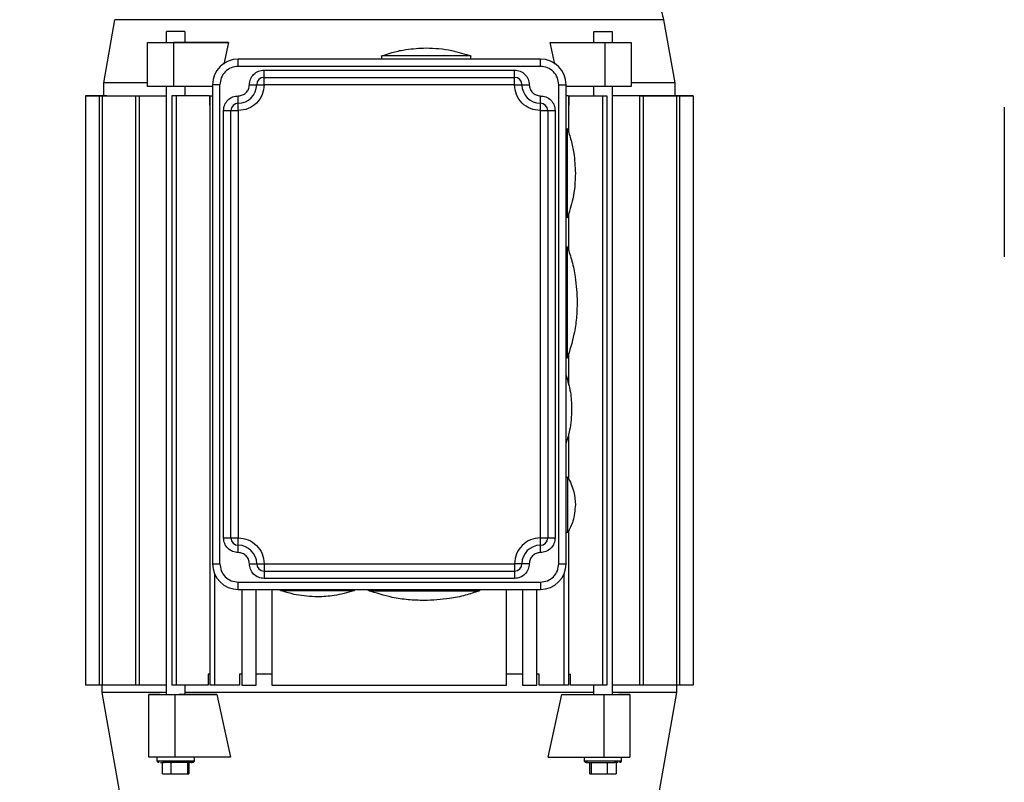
# Model space of a CAD drawing. Header units: inches. Extents: x 170 to 312, y 215 to 248.
# Tile 153 of 256: x 206.99 to 207.647, y 223.603 to 224.112. Entities that reach past the tile are written whole.
import ezdxf

# ---------------------------------------------------------------- set-up
doc = ezdxf.new("R2010")
doc.units = ezdxf.units.IN
doc.header["$LTSCALE"] = 0.25
doc.header["$MEASUREMENT"] = 0
doc.linetypes.add('PHANTOM2', pattern=[1.25, 0.625, -0.125, 0.125, -0.125, 0.125, -0.125])
for name, color, linetype in [('ANNOTATIONS', 1, 'Continuous'), ('HIDDEN', 6, 'PHANTOM2'), ('STANDARD MOTOR RH', 7, 'Continuous')]:
    doc.layers.add(name, color=color, linetype=linetype)
doc.styles.add('ARIAL', font='arial.ttf', dxfattribs={"height": 0.09375})
doc.dimstyles.new('STANDARD$0', dxfattribs={"dimtxt": 0.09375, "dimasz": 0.09375, "dimexe": 0.03125, "dimexo": 0.046875, "dimgap": 0.09, "dimtad": 0, "dimtih": 1, "dimtoh": 1, "dimdec": 4, "dimzin": 0, "dimdsep": 46, "dimtxsty": 'ARIAL', "dimcen": 0.09, "dimadec": 0, "dimazin": 0, "dimtfac": 1, "dimtdec": 4, "dimtofl": 0, "dimtmove": 0, "dimatfit": 1, "dimfxl": 1, "dimtolj": 1, "dimtzin": 0, "dimarcsym": 0})

# ---------------------------------------------------------------- blocks, each defined once
blk = doc.blocks.new('*D129')
at = {"layer": 'ANNOTATIONS', "color": 0, "lineweight": -2, "transparency": 16777216}
for p, q in [((206.42401, 223.58699), (206.42401, 225.15415)), ((207.51763, 224.58001), (207.51763, 225.15415)), ((206.51776, 225.1229), (206.68571, 225.1229)), ((207.42388, 225.1229), (207.25593, 225.1229))]:
    blk.add_line(p, q, dxfattribs=at)
at = {"layer": 'ANNOTATIONS', "color": 0, "transparency": 16777216}
for points in [[(206.51776, 225.13852), (206.51776, 225.10727), (206.42401, 225.1229)], [(207.42388, 225.13852), (207.42388, 225.10727), (207.51763, 225.1229)]]:
    blk.add_solid(points, dxfattribs=at)
at = {"layer": 'defpoints', "color": 0, "transparency": 16777216}
for p in [(206.42401, 225.1229), (207.51763, 224.53313), (206.42401, 223.54011)]:
    blk.add_point(p, dxfattribs=at)
at = {"layer": 'ANNOTATIONS', "color": 0, "transparency": 16777216, "insert": (206.97082, 225.1229), "char_height": 0.09375, "attachment_point": 5, "style": 'ARIAL'}
blk.add_mtext('\\A1;17 3/8"', dxfattribs=at)
blk = doc.blocks.new('*D119')
at = {"layer": 'ANNOTATIONS', "color": 0, "lineweight": -2, "transparency": 16777216}
for p, q in [((206.42401, 223.58699), (206.42401, 225.58786)), ((207.64739, 225.01326), (207.64739, 225.58786)), ((206.51776, 225.55661), (206.8546, 225.55661)), ((207.55364, 225.55661), (207.2168, 225.55661))]:
    blk.add_line(p, q, dxfattribs=at)
at = {"layer": 'ANNOTATIONS', "color": 0, "transparency": 16777216}
for points in [[(206.51776, 225.57224), (206.51776, 225.54099), (206.42401, 225.55661)], [(207.55364, 225.57224), (207.55364, 225.54099), (207.64739, 225.55661)]]:
    blk.add_solid(points, dxfattribs=at)
at = {"layer": 'defpoints', "color": 0, "transparency": 16777216}
for p in [(207.64739, 225.55661), (207.64739, 224.96638), (206.42401, 223.54011)]:
    blk.add_point(p, dxfattribs=at)
at = {"layer": 'ANNOTATIONS', "color": 0, "transparency": 16777216, "insert": (207.0357, 225.55661), "char_height": 0.09375, "attachment_point": 5, "style": 'ARIAL'}
blk.add_mtext('\\A1;20"', dxfattribs=at)

msp = doc.modelspace()

# ---------------------------------------------------------------- linework, layer by layer
at = {"layer": 'HIDDEN'}
msp.add_line((207.64739, 224.96638), (207.64739, 223.93569), dxfattribs=at)
at = {"layer": 'STANDARD MOTOR RH'}
for p, q in [((207.04587, 224.07001), (207.05332, 224.11225)), ((207.41982, 224.11225), (207.42727, 224.07001)), ((207.08774, 224.09707), (207.08774, 224.10446)), ((207.10005, 224.10446), (207.08774, 224.10446)), ((207.10005, 224.10446), (207.10005, 224.09707)), ((207.37309, 224.09708), (207.37309, 224.10446)), ((207.37309, 224.10446), (207.38539, 224.10446)), ((207.38539, 224.10446), (207.38539, 224.09708)), ((207.075, 224.09707), (207.08484, 224.09708)), ((207.075, 224.06755), (207.075, 224.09707)), ((207.075, 224.09707), (207.10005, 224.09707)), ((207.08484, 224.09708), (207.08774, 224.09708)), ((207.12911, 224.09708), (207.0924, 224.09707)), ((207.0924, 224.09707), (207.0924, 224.06755)), ((207.10005, 224.09708), (207.12911, 224.09708)), ((207.12911, 224.09708), (207.12593, 224.08255)), ((207.34721, 224.08255), (207.34403, 224.09708)), ((207.34403, 224.09708), (207.39814, 224.09708)), ((207.38074, 224.06755), (207.38074, 224.09708)), ((207.39814, 224.09708), (207.39814, 224.06755)), ((207.13568, 224.08108), (207.13568, 224.086)), ((207.33746, 224.086), (207.13568, 224.086)), ((207.23165, 224.086), (207.23165, 224.08816)), ((207.2907, 224.08816), (207.2907, 224.086)), ((207.33746, 224.08108), (207.33746, 224.086)), ((207.33746, 224.08108), (207.13568, 224.08108)), ((207.15291, 224.06878), (207.15291, 224.07862)), ((207.15291, 224.07862), (207.32023, 224.07862)), ((207.32023, 224.07332), (207.32023, 224.07862)), ((207.04587, 224.0614), (207.04587, 224.07001)), ((207.15291, 224.0737), (207.32023, 224.0737)), ((207.42727, 224.07001), (207.42727, 224.0614)), ((207.0924, 224.06755), (207.075, 224.06755)), ((207.08775, 223.66154), (207.08774, 224.06755)), ((207.11846, 224.06755), (207.0924, 224.06755)), ((207.10005, 224.06755), (207.10005, 224.0614)), ((207.12338, 224.06878), (207.11846, 224.06878)), ((207.11846, 224.06878), (207.11846, 223.74889)), ((207.11846, 224.06878), (207.11846, 224.06878)), ((207.12338, 223.74889), (207.12338, 224.06878)), ((207.14307, 224.06878), (207.15291, 224.06878)), ((207.32023, 224.06878), (207.15291, 224.06878)), ((207.32023, 224.06878), (207.33007, 224.06878)), ((207.34976, 223.7489), (207.34976, 224.06878)), ((207.34976, 224.06878), (207.35468, 224.06878)), ((207.35468, 223.7489), (207.35468, 224.06878)), ((207.39397, 224.06755), (207.35468, 224.06755)), ((207.37309, 224.0614), (207.37309, 224.06755)), ((207.3854, 224.06755), (207.3854, 223.66154)), ((207.03357, 224.0614), (207.08774, 224.0614)), ((207.03357, 224.0614), (207.03357, 223.66769)), ((207.03357, 224.0614), (207.04864, 224.0614)), ((207.04793, 224.0614), (207.03357, 224.0614)), ((207.03357, 224.0614), (207.04587, 224.0614)), ((207.03357, 224.0614), (207.03357, 224.0614)), ((207.0427, 224.0614), (207.0427, 223.66769)), ((207.04478, 224.0614), (207.04478, 223.66769)), ((207.04864, 224.0614), (207.04864, 224.0614)), ((207.06699, 224.0614), (207.067, 223.66769)), ((207.06939, 224.0614), (207.06939, 223.66769)), ((207.09133, 224.0614), (207.09133, 223.66769)), ((207.1164, 224.0614), (207.09133, 224.0614)), ((207.09414, 224.0614), (207.09414, 223.66769)), ((207.1164, 224.0614), (207.1164, 224.05524)), ((207.11684, 224.0614), (207.11846, 224.0614)), ((207.11684, 223.66769), (207.11684, 224.0614)), ((207.13568, 224.05503), (207.13568, 224.06139)), ((207.33746, 224.05155), (207.33746, 224.06044)), ((207.3563, 224.0614), (207.35468, 224.0614)), ((207.3563, 224.0614), (207.3563, 224.03699)), ((207.35674, 224.05525), (207.35674, 224.0614)), ((207.35674, 224.0614), (207.38181, 224.0614)), ((207.379, 224.0614), (207.379, 223.6677)), ((207.38181, 224.0614), (207.38181, 223.6677)), ((207.43044, 224.0614), (207.3854, 224.0614)), ((207.40362, 224.0614), (207.43957, 224.0614)), ((207.40375, 224.0614), (207.40375, 223.6677)), ((207.40615, 224.0614), (207.40615, 223.6677)), ((207.43957, 224.0614), (207.40653, 224.0614)), ((207.41313, 224.0614), (207.43957, 224.0614)), ((207.43957, 224.0614), (207.42709, 224.0614)), ((207.42727, 224.0614), (207.43044, 224.0614)), ((207.43044, 224.0614), (207.42727, 224.0614)), ((207.42836, 224.0614), (207.42836, 223.6677)), ((207.43044, 224.0614), (207.43044, 223.6677)), ((207.43044, 224.0614), (207.43044, 224.0614)), ((207.43957, 224.0614), (207.43957, 223.6677)), ((207.43957, 224.0614), (207.43957, 224.0614)), ((207.1164, 224.05524), (207.11684, 224.05524)), ((207.12584, 224.05155), (207.13568, 224.05155)), ((207.12584, 223.76612), (207.12584, 224.05155)), ((207.13076, 223.76612), (207.13076, 224.05155)), ((207.13568, 224.05155), (207.13569, 223.76612)), ((207.33746, 224.05155), (207.3473, 224.05155)), ((207.33746, 223.76612), (207.33746, 224.05155)), ((207.34238, 224.05155), (207.34238, 223.76612)), ((207.3473, 224.05155), (207.3473, 223.76612)), ((207.3563, 224.05525), (207.35674, 224.05525)), ((207.35468, 224.03925), (207.35561, 224.03925)), ((207.35561, 223.9802), (207.35468, 223.9802)), ((207.3563, 223.98276), (207.3563, 223.9581)), ((207.35468, 223.96051), (207.35558, 223.96051)), ((207.35558, 223.88669), (207.35468, 223.88669)), ((207.3563, 223.88944), (207.3563, 223.86822)), ((207.3563, 223.83553), (207.3563, 223.80555)), ((207.35468, 223.80672), (207.35589, 223.80672)), ((207.35589, 223.76981), (207.35468, 223.76981)), ((207.3563, 223.77085), (207.3563, 223.6677)), ((207.12584, 223.76612), (207.13569, 223.76612)), ((207.13569, 223.75628), (207.13569, 223.76612)), ((207.33746, 223.76612), (207.3473, 223.76612)), ((207.33746, 223.76082), (207.33746, 223.76612)), ((207.11846, 223.74889), (207.12338, 223.74889)), ((207.14307, 223.74889), (207.15291, 223.74889)), ((207.15291, 223.74889), (207.32023, 223.7489)), ((207.33008, 223.7489), (207.32023, 223.7489)), ((207.32023, 223.74701), (207.32023, 223.73905)), ((207.34976, 223.7489), (207.35468, 223.7489)), ((207.11996, 223.66769), (207.11996, 223.74186)), ((207.15291, 223.74397), (207.32023, 223.74397)), ((207.35318, 223.74186), (207.35318, 223.6677)), ((207.13569, 223.73659), (207.33746, 223.73659)), ((207.13569, 223.73167), (207.13569, 223.73659)), ((207.32023, 223.73905), (207.15291, 223.73905)), ((207.13569, 223.73167), (207.33746, 223.73167)), ((207.13815, 223.73167), (207.13815, 223.66769)), ((207.14762, 223.66769), (207.14762, 223.73167)), ((207.1582, 223.73167), (207.1582, 223.66769)), ((207.16398, 223.73097), (207.16398, 223.73167)), ((207.2132, 223.73167), (207.2132, 223.73097)), ((207.22304, 223.73078), (207.22304, 223.73167)), ((207.29686, 223.73167), (207.29686, 223.73078)), ((207.31494, 223.6677), (207.31494, 223.73167)), ((207.32552, 223.73167), (207.32552, 223.6677)), ((207.335, 223.6677), (207.335, 223.73167)), ((207.11551, 223.67508), (207.11551, 223.66769)), ((207.11684, 223.67508), (207.11551, 223.67508)), ((207.13638, 223.67508), (207.13638, 223.66769)), ((207.13815, 223.67508), (207.13638, 223.67508)), ((207.1582, 223.67508), (207.14762, 223.67508)), ((207.32552, 223.67508), (207.31494, 223.67508)), ((207.33676, 223.67508), (207.335, 223.67508)), ((207.33676, 223.6677), (207.33676, 223.67508)), ((207.3563, 223.67508), (207.35763, 223.67508)), ((207.35763, 223.6677), (207.35763, 223.67508)), ((207.08775, 223.66769), (207.03357, 223.66769)), ((207.04464, 223.66277), (207.04464, 223.66769)), ((207.11551, 223.66769), (207.09133, 223.66769)), ((207.10005, 223.66769), (207.10005, 223.66154)), ((207.13638, 223.66769), (207.11684, 223.66769)), ((207.13815, 223.66769), (207.14762, 223.66769)), ((207.1582, 223.66769), (207.31494, 223.6677)), ((207.32552, 223.6677), (207.335, 223.6677)), ((207.3563, 223.6677), (207.33676, 223.6677)), ((207.38181, 223.6677), (207.35763, 223.6677)), ((207.37309, 223.66154), (207.37309, 223.6677)), ((207.40615, 223.6677), (207.3854, 223.6677)), ((207.43957, 223.6677), (207.40615, 223.6677)), ((207.4285, 223.6677), (207.4285, 223.66278)), ((207.05622, 223.59711), (207.04464, 223.66277)), ((207.07588, 223.66154), (207.09625, 223.66154)), ((207.07588, 223.61971), (207.07588, 223.66154)), ((207.08339, 223.66154), (207.07588, 223.66154)), ((207.09328, 223.66154), (207.1213, 223.66154)), ((207.09328, 223.66154), (207.09328, 223.61971)), ((207.1213, 223.66154), (207.13046, 223.61971)), ((207.34268, 223.61971), (207.35184, 223.66154)), ((207.35184, 223.66154), (207.39727, 223.66154)), ((207.37987, 223.66154), (207.37987, 223.61971)), ((207.39727, 223.66154), (207.38976, 223.66155)), ((207.39727, 223.66154), (207.39727, 223.61971)), ((207.4285, 223.66278), (207.41692, 223.59711)), ((207.09328, 223.61971), (207.07588, 223.61971)), ((207.08159, 223.61725), (207.08159, 223.61971)), ((207.08159, 223.61725), (207.1062, 223.61725)), ((207.08506, 223.60864), (207.08506, 223.61602)), ((207.09094, 223.60864), (207.09094, 223.61602)), ((207.13046, 223.61971), (207.09328, 223.61971)), ((207.10173, 223.61602), (207.10173, 223.60864)), ((207.10274, 223.61602), (207.10274, 223.60864)), ((207.1062, 223.61971), (207.1062, 223.61725)), ((207.34268, 223.61971), (207.39727, 223.61971)), ((207.36694, 223.61725), (207.36694, 223.61971)), ((207.36694, 223.61725), (207.39155, 223.61725)), ((207.37041, 223.60864), (207.37041, 223.61602)), ((207.37142, 223.61602), (207.37142, 223.60864)), ((207.3822, 223.61602), (207.3822, 223.60864)), ((207.38945, 223.61602), (207.38708, 223.61602)), ((207.38808, 223.61602), (207.38808, 223.60864)), ((207.39155, 223.61971), (207.39155, 223.61725)), ((207.08506, 223.60864), (207.10274, 223.60864)), ((207.37041, 223.60864), (207.38808, 223.60864))]:
    msp.add_line(p, q, dxfattribs=at)
at = {"layer": 'STANDARD MOTOR RH', "flags": 128}
for points in [[(207.41982, 224.11225), (207.40901, 224.11225), (207.40432, 224.11225), (207.36946, 224.11225), (207.36044, 224.11225), (207.30743, 224.11225), (207.2956, 224.11225), (207.22077, 224.11225), (207.20821, 224.11225), (207.05604, 224.11225), (207.0543, 224.11225), (207.05332, 224.11225)], [(207.2907, 224.08816), (207.28892, 224.08816), (207.28675, 224.08816), (207.23165, 224.08816)], [(207.075, 224.07001), (207.05346, 224.07001), (207.05015, 224.07001), (207.04587, 224.07001)], [(207.32023, 224.06878), (207.32023, 224.07287), (207.32023, 224.07332)], [(207.42727, 224.07001), (207.42679, 224.07001), (207.41034, 224.07001), (207.40435, 224.07001), (207.39814, 224.07001)], [(207.39814, 224.06755), (207.39607, 224.06755), (207.39397, 224.06755)], [(207.33746, 224.0614), (207.33746, 224.06044)], [(207.13568, 224.05155), (207.13568, 224.05429), (207.13568, 224.05503)], [(207.35561, 223.9802), (207.35561, 223.9871), (207.35561, 223.99074), (207.35561, 223.99962), (207.35561, 224.0046), (207.35561, 224.01485), (207.35561, 224.01982), (207.35561, 224.02449), (207.35561, 224.0287), (207.35561, 224.03925)], [(207.35558, 223.88669), (207.35558, 223.88712), (207.35558, 223.88841), (207.35558, 223.89701), (207.35558, 223.90123), (207.35558, 223.91112), (207.35558, 223.91657), (207.35558, 223.92219), (207.35558, 223.92783), (207.35558, 223.9387), (207.35558, 223.94366), (207.35558, 223.95208), (207.35558, 223.95533), (207.35558, 223.96051)], [(207.35589, 223.76981), (207.35589, 223.77962), (207.35589, 223.78333), (207.35589, 223.79125), (207.35589, 223.7951), (207.35589, 223.80575), (207.35589, 223.80661), (207.35589, 223.80672)], [(207.33746, 223.75628), (207.33746, 223.76037), (207.33746, 223.76082)], [(207.15291, 223.74889), (207.15291, 223.74253), (207.15291, 223.74179), (207.15291, 223.73905)], [(207.32023, 223.7489), (207.32023, 223.74794), (207.32023, 223.74701)], [(207.33746, 223.73659), (207.33746, 223.73471), (207.33746, 223.73386), (207.33746, 223.73167)], [(207.16398, 223.73097), (207.19664, 223.73097), (207.20089, 223.73097), (207.2132, 223.73097)], [(207.22304, 223.73078), (207.22476, 223.73078), (207.22687, 223.73077), (207.24231, 223.73077), (207.24747, 223.73078), (207.29686, 223.73078)], [(207.1582, 223.67508), (207.15286, 223.67508), (207.1511, 223.67508)], [(207.08775, 223.66277), (207.04489, 223.66277), (207.04464, 223.66277)], [(207.1213, 223.66154), (207.09825, 223.66154), (207.09625, 223.66154)], [(207.37309, 223.66277), (207.31817, 223.66277), (207.30626, 223.66277), (207.24305, 223.66277), (207.23009, 223.66277), (207.10005, 223.66277)], [(207.4285, 223.66278), (207.4187, 223.66278), (207.4142, 223.66278), (207.3854, 223.66278)]]:
    msp.add_lwpolyline(points, dxfattribs=at)
at = {"layer": 'STANDARD MOTOR RH'}
for centre, radius, start, end in [((207.13568, 224.06878), 0.01722, 90.00032, 180.00032), ((207.33746, 224.06878), 0.01722, 0.00032, 90.00032), ((207.15291, 224.06878), 0.00492, 90.00032, 180.00032), ((207.32023, 224.06878), 0.00492, 0.00032, 90.00032), ((207.13568, 224.06878), 0.0123, 270.00032, 0.00032), ((207.33746, 224.06878), 0.0123, 180.00032, 270.00032), ((207.13568, 224.05155), 0.00492, 90.00032, 180.00032), ((207.33746, 224.05155), 0.00492, 0.00032, 90.00032), ((207.13569, 223.76612), 0.00492, 180.00032, 270.00032), ((207.13569, 223.74889), 0.0123, 0.00032, 90.00032), ((207.33746, 223.7489), 0.0123, 90.00032, 180.00032), ((207.33746, 223.76612), 0.00492, 270.00032, 0.00032), ((207.13569, 223.74889), 0.01722, 180.00032, 270.00032), ((207.15291, 223.74889), 0.00492, 180.00032, 270.00032), ((207.32023, 223.7489), 0.00492, 270.00032, 0.00032), ((207.33746, 223.7489), 0.01722, 270.00032, 0.00032), ((207.08628, 223.6171), 0.0011, 171.93202, 258.60393), ((207.38686, 223.6171), 0.0011, 281.3925, 8.07609)]:
    msp.add_arc(centre, radius, start, end, dxfattribs=at)
for points, knots in [([(207.38589, 224.15072), (207.38902, 224.14955), (207.39538, 224.14716), (207.40386, 224.14113), (207.4114, 224.13302), (207.41719, 224.12323), (207.41891, 224.11573), (207.41971, 224.11222)], [0, 0, 0, 0, 0.185272, 0.377512, 0.572722, 0.800484, 1, 1, 1, 1]), ([(207.23108, 224.08795), (207.2338, 224.08887), (207.23923, 224.09072), (207.24929, 224.09285), (207.25667, 224.09318), (207.26118, 224.09338)], [0, 0, 0, 0, 0.279606, 0.560311, 1, 1, 1, 1]), ([(207.26118, 224.09338), (207.26404, 224.0933), (207.26978, 224.09312), (207.27994, 224.0916), (207.28698, 224.08934), (207.29127, 224.08796)], [0, 0, 0, 0, 0.279602, 0.560305, 1, 1, 1, 1]), ([(207.13568, 224.08108), (207.13407, 224.08089), (207.13085, 224.08053), (207.12678, 224.07768), (207.12394, 224.07361), (207.12357, 224.07039), (207.12338, 224.06878)], [0, 0, 0, 0, 0.249991, 0.499985, 0.749988, 1, 1, 1, 1]), ([(207.14307, 224.06878), (207.14321, 224.07007), (207.14351, 224.07265), (207.14579, 224.0759), (207.14904, 224.07818), (207.15162, 224.07847), (207.15291, 224.07862)], [0, 0, 0, 0, 0.249988, 0.499994, 0.749998, 1, 1, 1, 1]), ([(207.32023, 224.07862), (207.32152, 224.07847), (207.3241, 224.07818), (207.32735, 224.0759), (207.32963, 224.07265), (207.32993, 224.07007), (207.33007, 224.06878)], [0, 0, 0, 0, 0.250002, 0.499982, 0.749981, 1, 1, 1, 1]), ([(207.34976, 224.06878), (207.34957, 224.07039), (207.3492, 224.07361), (207.34636, 224.07768), (207.34229, 224.08053), (207.33907, 224.0809), (207.33746, 224.08108)], [0, 0, 0, 0, 0.2499879, 0.4999995, 0.7499993, 1, 1, 1, 1]), ([(207.15291, 224.06878), (207.15265, 224.06652), (207.15213, 224.06201), (207.14815, 224.05631), (207.14245, 224.05233), (207.13794, 224.05181), (207.13568, 224.05155)], [0, 0, 0, 0, 0.250005, 0.5, 0.750002, 1, 1, 1, 1]), ([(207.13568, 224.06139), (207.13665, 224.06151), (207.13859, 224.06173), (207.14103, 224.06343), (207.14273, 224.06587), (207.14295, 224.06781), (207.14307, 224.06878)], [0, 0, 0, 0, 0.249984, 0.499989, 0.74997, 1, 1, 1, 1]), ([(207.33746, 224.05155), (207.3352, 224.05181), (207.33068, 224.05233), (207.32499, 224.05631), (207.32101, 224.06201), (207.32049, 224.06652), (207.32023, 224.06878)], [0, 0, 0, 0, 0.250001, 0.499996, 0.750013, 1, 1, 1, 1]), ([(207.33007, 224.06878), (207.33018, 224.06781), (207.33041, 224.06588), (207.33211, 224.06344), (207.33455, 224.06173), (207.33649, 224.06151), (207.33746, 224.0614)], [0, 0, 0, 0, 0.249991, 0.499991, 0.750004, 1, 1, 1, 1]), ([(207.12584, 224.05155), (207.12599, 224.05284), (207.12628, 224.05542), (207.12856, 224.05868), (207.13181, 224.06095), (207.13439, 224.06125), (207.13568, 224.06139)], [0, 0, 0, 0, 0.25002, 0.500019, 0.749996, 1, 1, 1, 1]), ([(207.33746, 224.0614), (207.33874, 224.06125), (207.34132, 224.06095), (207.34458, 224.05868), (207.34685, 224.05542), (207.34715, 224.05284), (207.3473, 224.05155)], [0, 0, 0, 0, 0.250002, 0.499982, 0.749981, 1, 1, 1, 1]), ([(207.3554, 224.03982), (207.35632, 224.0371), (207.35816, 224.03167), (207.36029, 224.02161), (207.36063, 224.01423), (207.36083, 224.00972)], [0, 0, 0, 0, 0.279607, 0.560307, 1, 1, 1, 1]), ([(207.36083, 224.00972), (207.36074, 224.00686), (207.36057, 224.00112), (207.35905, 223.99096), (207.35679, 223.98392), (207.3554, 223.97963)], [0, 0, 0, 0, 0.279595, 0.560308, 1, 1, 1, 1]), ([(207.35564, 223.96019), (207.35667, 223.95714), (207.35883, 223.95068), (207.36139, 223.93846), (207.36181, 223.92923), (207.36206, 223.9236)], [0, 0, 0, 0, 0.2587772, 0.5475856, 1, 1, 1, 1]), ([(207.36206, 223.9236), (207.36195, 223.92002), (207.36174, 223.91285), (207.35985, 223.90015), (207.35704, 223.89135), (207.35532, 223.88598)], [0, 0, 0, 0, 0.2796019, 0.5603034, 1, 1, 1, 1]), ([(207.35468, 223.87458), (207.35579, 223.8709), (207.35799, 223.86361), (207.35824, 223.85601), (207.35837, 223.85224)], [0, 0, 0, 0, 0.50513, 1, 1, 1, 1]), ([(207.35837, 223.85224), (207.35816, 223.84745), (207.35783, 223.83976), (207.35554, 223.83244), (207.35468, 223.82969)], [0, 0, 0, 0, 0.623954, 1, 1, 1, 1]), ([(207.35569, 223.80706), (207.35733, 223.80372), (207.36026, 223.79777), (207.36066, 223.79117), (207.36083, 223.78827)], [0, 0, 0, 0, 0.560002, 1, 1, 1, 1]), ([(207.36083, 223.78827), (207.36055, 223.78456), (207.36004, 223.77795), (207.35702, 223.77207), (207.35569, 223.76948)], [0, 0, 0, 0, 0.559999, 1, 1, 1, 1]), ([(207.13569, 223.75628), (207.1344, 223.75642), (207.13182, 223.75672), (207.12856, 223.759), (207.12629, 223.76225), (207.12599, 223.76483), (207.12584, 223.76612)], [0, 0, 0, 0, 0.250002, 0.500006, 0.750011, 1, 1, 1, 1]), ([(207.13569, 223.76612), (207.13794, 223.76586), (207.14246, 223.76534), (207.14815, 223.76136), (207.15213, 223.75567), (207.15265, 223.75115), (207.15291, 223.74889)], [0, 0, 0, 0, 0.25, 0.499994, 0.749992, 1, 1, 1, 1]), ([(207.33746, 223.76612), (207.3352, 223.76586), (207.33069, 223.76534), (207.32499, 223.76136), (207.32101, 223.75567), (207.32049, 223.75115), (207.32023, 223.7489)], [0, 0, 0, 0, 0.2500029, 0.50001, 0.750011, 1, 1, 1, 1]), ([(207.3473, 223.76612), (207.34715, 223.76483), (207.34686, 223.76225), (207.34458, 223.759), (207.34133, 223.75672), (207.33875, 223.75643), (207.33746, 223.75628)], [0, 0, 0, 0, 0.249989, 0.499993, 0.749997, 1, 1, 1, 1]), ([(207.14307, 223.74889), (207.14296, 223.74986), (207.14273, 223.7518), (207.14103, 223.75424), (207.13859, 223.75594), (207.13665, 223.75617), (207.13569, 223.75628)], [0, 0, 0, 0, 0.249983, 0.500019, 0.749995, 1, 1, 1, 1]), ([(207.33746, 223.75628), (207.33649, 223.75617), (207.33455, 223.75594), (207.33212, 223.75424), (207.33041, 223.7518), (207.33019, 223.74986), (207.33008, 223.7489)], [0, 0, 0, 0, 0.250003, 0.500018, 0.750012, 1, 1, 1, 1]), ([(207.12338, 223.74889), (207.12357, 223.74728), (207.12394, 223.74406), (207.12678, 223.73999), (207.13085, 223.73715), (207.13407, 223.73678), (207.13569, 223.73659)], [0, 0, 0, 0, 0.250015, 0.499999, 0.749996, 1, 1, 1, 1]), ([(207.15291, 223.73905), (207.15162, 223.7392), (207.14904, 223.7395), (207.14579, 223.74177), (207.14351, 223.74503), (207.14322, 223.74761), (207.14307, 223.74889)], [0, 0, 0, 0, 0.250001, 0.500008, 0.750012, 1, 1, 1, 1]), ([(207.33008, 223.7489), (207.32993, 223.74761), (207.32963, 223.74503), (207.32736, 223.74177), (207.3241, 223.7395), (207.32152, 223.7392), (207.32023, 223.73905)], [0, 0, 0, 0, 0.249988, 0.499994, 0.749998, 1, 1, 1, 1]), ([(207.33746, 223.73659), (207.33907, 223.73678), (207.34229, 223.73715), (207.34636, 223.73999), (207.34921, 223.74406), (207.34958, 223.74728), (207.34976, 223.7489)], [0, 0, 0, 0, 0.250006, 0.500005, 0.750013, 1, 1, 1, 1]), ([(207.18859, 223.72675), (207.1838, 223.72698), (207.17525, 223.7274), (207.1671, 223.73), (207.16351, 223.73114)], [0, 0, 0, 0, 0.560004, 1, 1, 1, 1]), ([(207.2128, 223.73092), (207.2085, 223.72961), (207.2006, 223.7272), (207.19235, 223.72689), (207.18859, 223.72675)], [0, 0, 0, 0, 0.544036, 1, 1, 1, 1]), ([(207.25995, 223.72429), (207.25637, 223.7244), (207.2492, 223.72461), (207.23649, 223.7265), (207.2277, 223.72932), (207.22233, 223.73103)], [0, 0, 0, 0, 0.279608, 0.5603032, 1, 1, 1, 1]), ([(207.29653, 223.73071), (207.29348, 223.72969), (207.28702, 223.72752), (207.2748, 223.72496), (207.26558, 223.72455), (207.25995, 223.72429)], [0, 0, 0, 0, 0.258769, 0.547585, 1, 1, 1, 1]), ([(207.08282, 223.61602), (207.0827, 223.61603), (207.08244, 223.61606), (207.08208, 223.61624), (207.08178, 223.61655), (207.08159, 223.61696), (207.0816, 223.61726), (207.0816, 223.6174)], [0, 0, 0, 0, 0.1792244, 0.3726888, 0.5710878, 0.796534, 1, 1, 1, 1]), ([(207.08361, 223.61602), (207.08363, 223.61602), (207.08391, 223.61602), (207.08503, 223.61602), (207.08607, 223.61602)], [0, 0, 0, 0, 0.068356, 1, 1, 1, 1]), ([(207.1041, 223.61602), (207.10411, 223.61602), (207.10493, 223.61602), (207.10514, 223.61602), (207.10442, 223.61602), (207.10192, 223.61602), (207.09824, 223.61602), (207.09391, 223.61602), (207.0895, 223.61602), (207.08721, 223.61602), (207.08607, 223.61602)], [0, 0, 0, 0, 0.0014989, 0.1441613, 0.2867895, 0.4294487, 0.5720769, 0.7147156, 0.8573543, 1, 1, 1, 1]), ([(207.10619, 223.6174), (207.1062, 223.61728), (207.10621, 223.61703), (207.10607, 223.61666), (207.10581, 223.61632), (207.10543, 223.61607), (207.10512, 223.61604), (207.10497, 223.61602)], [0, 0, 0, 0, 0.171234, 0.35956, 0.557098, 0.78728, 1, 1, 1, 1]), ([(207.36817, 223.61602), (207.36805, 223.61603), (207.36779, 223.61606), (207.36743, 223.61624), (207.36713, 223.61655), (207.36694, 223.61696), (207.36695, 223.61726), (207.36695, 223.6174)], [0, 0, 0, 0, 0.179225, 0.372689, 0.571114, 0.796532, 1, 1, 1, 1]), ([(207.36895, 223.61602), (207.36859, 223.61602), (207.36782, 223.61602), (207.36877, 223.61602), (207.3712, 223.61602), (207.3749, 223.61602), (207.37923, 223.61602), (207.38365, 223.61602), (207.38593, 223.61602), (207.38707, 223.61602)], [0, 0, 0, 0, 0.133767, 0.278127, 0.422513, 0.566891, 0.711261, 0.855636, 1, 1, 1, 1]), ([(207.39154, 223.6174), (207.39154, 223.61728), (207.39155, 223.61703), (207.39142, 223.61666), (207.39116, 223.61632), (207.39077, 223.61607), (207.39047, 223.61604), (207.39032, 223.61602)], [0, 0, 0, 0, 0.171234, 0.359547, 0.557105, 0.787317, 1, 1, 1, 1])]:
    msp.add_open_spline(points, degree=3, knots=knots, dxfattribs=at)

# ---------------------------------------------------------------- dimensions: what is measured, and where the dimension line sits
at = {"layer": 'ANNOTATIONS'}
dim = msp.add_linear_dim(base=(207.64739, 225.55661), p1=(206.42401, 223.54011), p2=(207.64739, 224.96638), angle=180, text='20"', dimstyle='STANDARD$0', dxfattribs=at)
dim.commit()
dim.dimension.update_dxf_attribs({"geometry": '*D119', "text_midpoint": (207.0357, 225.55661), "dimtype": 160})
dim = msp.add_linear_dim(base=(206.42401, 225.1229), p1=(207.51763, 224.53313), p2=(206.42401, 223.54011), text='17 3/8"', dimstyle='STANDARD$0', dxfattribs=at)
dim.commit()
dim.dimension.update_dxf_attribs({"geometry": '*D129', "text_midpoint": (206.97082, 225.1229), "dimtype": 160})

doc.saveas('drawing.dxf')
